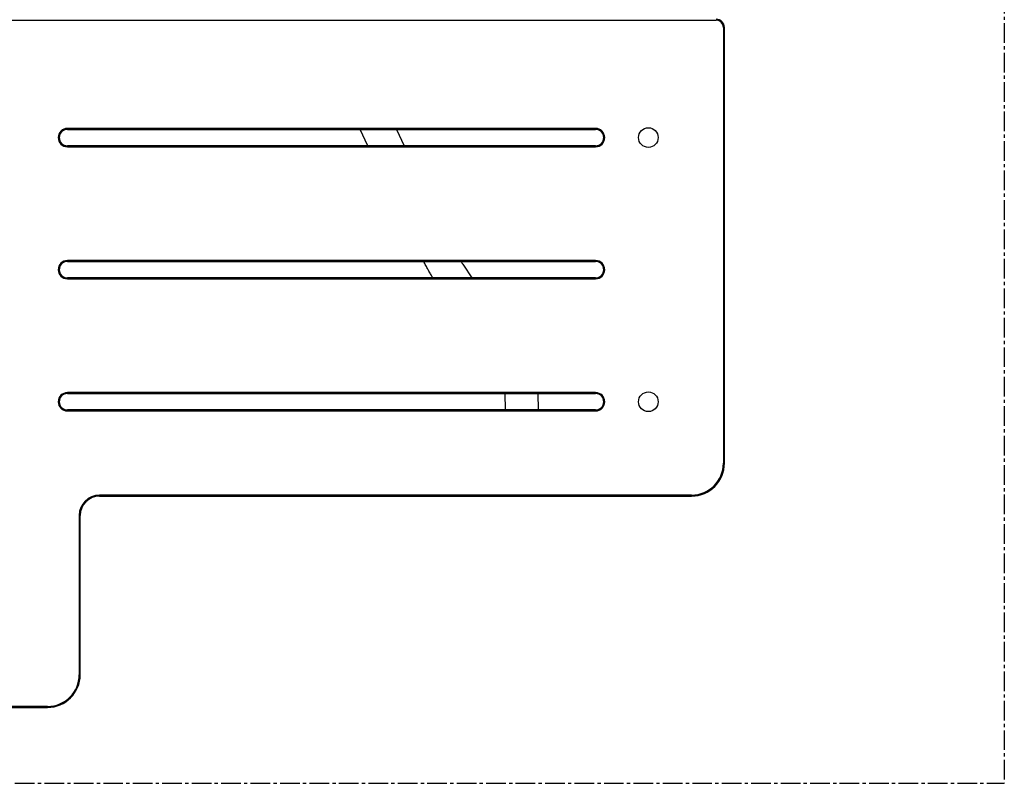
# Model space of a CAD drawing. Header units: inches. Extents: x 0 to 180, y 0 to 140.
# Tile 11 of 31: x 30 to 60, y 105 to 128. Entities that reach past the tile are written whole.
import ezdxf

# ---------------------------------------------------------------- set-up
doc = ezdxf.new("R2010")
doc.units = ezdxf.units.IN
doc.header["$MEASUREMENT"] = 0
doc.linetypes.add('SLD-Center', pattern=[0.75, 0.6, -0.05, 0.05, -0.05])
doc.linetypes.add('SLD-Solid', pattern=[0])
doc.layers.add('OBJECT', color=7, linetype='SLD-Solid', lineweight=25)

msp = doc.modelspace()

# ---------------------------------------------------------------- linework, layer by layer
at = {"color": 179, "linetype": 'SLD-Solid', "lineweight": 25}
for p, q in [((18.8592913, 127.8284649), (51.4300923, 127.8284649)), ((51.6500918, 127.6084654), (51.6500918, 114.2915629)), ((51.6800918, 114.2915629), (51.6800918, 127.6084654)), ((47.7430918, 124.5223299), (31.6013918, 124.5223299)), ((31.6013918, 124.4923299), (47.7430918, 124.4923299)), ((40.7878831, 123.9923309), (40.5483924, 124.4923299)), ((41.6571864, 124.4923299), (41.8966771, 123.9923309)), ((47.7430918, 123.9923309), (31.6013918, 123.9923309)), ((31.6013918, 123.9623309), (47.7430918, 123.9623309)), ((47.7430918, 120.4869049), (31.6013918, 120.4869049)), ((31.6013918, 120.4569049), (47.7430918, 120.4569049)), ((43.7036718, 120.3491156), (43.960385, 119.9569059)), ((47.7430918, 119.9569059), (31.6013918, 119.9569059)), ((31.6013918, 119.9269059), (47.7430918, 119.9269059)), ((47.7430918, 116.4514799), (31.6013918, 116.4514799)), ((31.6013918, 116.4214799), (47.7430918, 116.4214799)), ((44.9909669, 115.9214809), (44.9821922, 116.4214799)), ((45.9823461, 116.4214799), (45.9911209, 115.9214809)), ((47.7430918, 115.9214809), (31.6013918, 115.9214809)), ((31.6013918, 115.8914809), (47.7430918, 115.8914809)), ((50.6800938, 113.3215649), (32.5856418, 113.3215649)), ((32.5856418, 113.2915649), (50.6800938, 113.2915649)), ((31.9650918, 112.7010149), (31.9650918, 107.8348829)), ((31.9950918, 107.8348829), (31.9950918, 112.7010149)), ((30.9950938, 106.8648849), (19.6092898, 106.8648849)), ((19.6092898, 106.8348849), (30.9950938, 106.8348849))]:
    msp.add_line(p, q, dxfattribs=at)
for centre in [(49.3572618, 124.2423304), (49.3572618, 116.1714804)]:
    msp.add_circle(centre, 0.3, dxfattribs=at)
for centre, radius, start, end in [((51.4300923, 127.6084654), 0.2499995, 360, 90), ((51.4300923, 127.6084654), 0.2199995, 360, 90), ((31.6013918, 124.2423304), 0.2799995, 90, 270), ((31.6013918, 124.2423304), 0.2499995, 90, 270), ((47.7430918, 124.2423304), 0.2799995, 270, 90), ((47.7430918, 124.2423304), 0.2499995, 270, 90), ((31.6013918, 120.2069054), 0.2799995, 90, 270), ((31.6013918, 120.2069054), 0.2499995, 90, 270), ((47.7430918, 120.2069054), 0.2799995, 270, 90), ((47.7430918, 120.2069054), 0.2499995, 270, 90), ((31.6013918, 116.1714804), 0.2799995, 90, 270), ((47.7430918, 116.1714804), 0.2799995, 270, 90), ((31.6013918, 116.1714804), 0.2499995, 90, 270), ((47.7430918, 116.1714804), 0.2499995, 270, 90), ((50.6800938, 114.2915629), 0.999998, 270, 360), ((50.6800938, 114.2915629), 0.969998, 270, 360), ((32.5856418, 112.7010149), 0.62055, 90, 180), ((32.5856418, 112.7010149), 0.59055, 90, 180), ((30.9950938, 107.8348829), 0.999998, 270, 360), ((30.9950938, 107.8348829), 0.969998, 270, 360)]:
    msp.add_arc(centre, radius, start, end, dxfattribs=at)
for points, knots in [([(42.7699355, 119.9569059), (42.7519587, 119.9870582), (42.7140756, 120.0505995), (42.6533948, 120.1574386), (42.5890692, 120.2742218), (42.5353224, 120.3741429), (42.5025776, 120.4370923), (42.4922716, 120.4569049)], [0, 0, 0, 0, 0.20960249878, 0.44170474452, 0.67013501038, 0.89617923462, 1, 1, 1, 1]), ([(43.6361773, 120.4569049), (43.6481351, 120.4372397), (43.6722773, 120.3975367), (43.6931417, 120.3653567), (43.7036718, 120.3491156)], [0, 0, 0, 0, 0.4953069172, 1, 1, 1, 1])]:
    msp.add_open_spline(points, degree=3, knots=knots, dxfattribs=at)
at = {"layer": 'OBJECT', "linetype": 'SLD-Center'}
for p in [(60.2346658, 131.334399), (10.2015043, 104.5166244)]:
    msp.add_line(p, (60.2346658, 104.5166244), dxfattribs=at)

doc.saveas('drawing.dxf')
